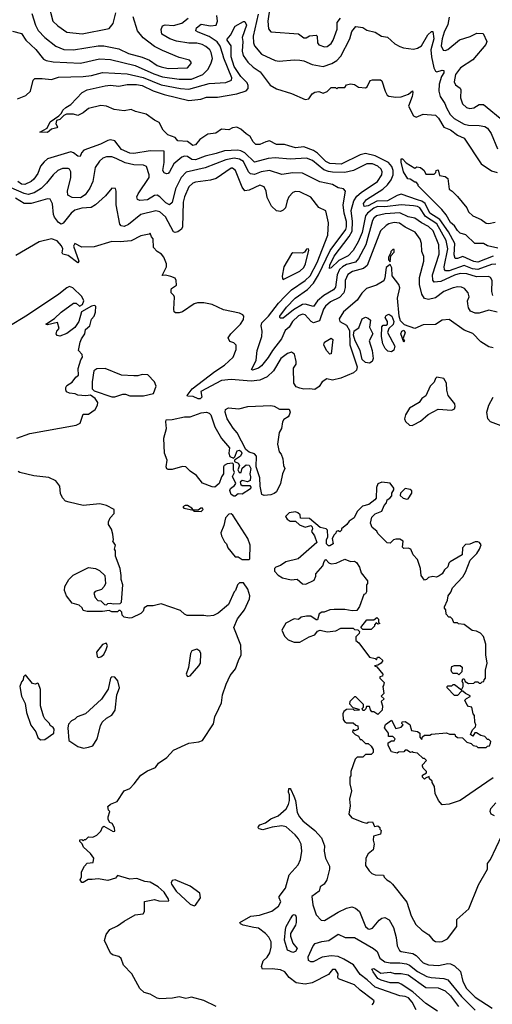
# Model space of a CAD drawing. Extents: x 2210602 to 2357277, y 510288 to 673808.
# Tile 206 of 256: x 2301962 to 2305410, y 546139 to 553315. Entities that reach past the tile are written whole.
import ezdxf

# ---------------------------------------------------------------- set-up
doc = ezdxf.new("R2010")
doc.units = 0

msp = doc.modelspace()

# ---------------------------------------------------------------- linework, layer by layer
at = {"layer": '0CON05XD'}
for points in [[(2302171.2, 553425), (2302204, 553305), (2302239.7, 553269.7), (2302305, 553224.2), (2302417, 553213), (2302615, 553250), (2302645, 553287.5), (2302664.2, 553365)], [(2301945, 552737.5), (2302007.3, 552762.7), (2302040.8, 552795), (2302061.2, 552875), (2302073.6, 552886.4), (2302126.8, 552886.8), (2302195, 552878), (2302245, 552896.7), (2302425, 552901.5), (2302485, 552909.4), (2302565, 552930), (2302745, 552919.7), (2302862.9, 552892.9), (2302995, 552840.3), (2303135, 552812.5), (2303195, 552808.9), (2303345, 552850.4), (2303465, 552856.7), (2303506.4, 552873.6), (2303508.9, 552891.1), (2303450.9, 553035), (2303445, 553062.5), (2303425, 553122.5), (2303403.7, 553153.7), (2303345, 553192.5), (2303263.4, 553223.4), (2303248, 553235), (2303252.5, 553255), (2303285, 553282.9), (2303355, 553270), (2303394.1, 553275.9), (2303405.7, 553304.3), (2303400, 553345)], [(2302049.8, 553359.8), (2302077.8, 553275), (2302097.2, 553237.2), (2302145, 553185.8), (2302225, 553122.9), (2302285, 553097.8), (2302355, 553095.6), (2302534.5, 553124.5), (2302575, 553125.5), (2302685, 553102.5), (2302755, 553068.9), (2302855, 553042.5), (2302909.1, 553019.1), (2302965, 552981.1), (2302995, 552970.6), (2303045, 552960), (2303185, 552964.2), (2303212.5, 552995), (2303212.5, 553005), (2303200.7, 553020.7), (2303125, 553040), (2303005, 553090), (2302945, 553120.8), (2302863.7, 553183.7), (2302821.9, 553235), (2302790.8, 553335)], [(2303701.2, 553355), (2303665.4, 553195), (2303667.2, 553147.2), (2303675.5, 553125.5), (2303725, 553062.9), (2303825, 553016.9), (2303855, 553011.9), (2303965, 553022.9), (2304005, 553021.2), (2304035, 553014.5), (2304095, 552987.8), (2304175, 552974.4), (2304239.2, 552995), (2304275, 553018.1), (2304305, 553048.6), (2304370, 553175), (2304385, 553228.8), (2304415, 553266), (2304465, 553258.8), (2304495, 553238), (2304555, 553223.8), (2304602.5, 553195), (2304645, 553187.1), (2304699.5, 553139.5), (2304735, 553120), (2304760.7, 553110.7), (2304835, 553100.8), (2304865, 553106.9), (2304894.3, 553125), (2304938.6, 553205), (2304965, 553230), (2304975, 553230), (2304983.6, 553175), (2304962.2, 553095), (2304966.7, 553045), (2304982.5, 552965), (2304995, 552940), (2305005, 552936.2), (2305045, 552948), (2305056.2, 552945), (2305055, 552927.5), (2305039.3, 552900.7), (2305021.8, 552845), (2305018.9, 552795), (2305030, 552755), (2305064.3, 552705), (2305075, 552673.8), (2305103.1, 552625), (2305132.5, 552595), (2305204.7, 552554.7), (2305235, 552545.5), (2305315, 552542.9), (2305355, 552535.6), (2305374.6, 552524.6), (2305400.8, 552485), (2305447.5, 552375)], [(2303785.7, 553405), (2303771.9, 553305), (2303777.5, 553247.5), (2303795, 553226.7), (2303995, 553211.2), (2304025, 553190), (2304035, 553183.3), (2304053, 553183), (2304075, 553196.2), (2304125, 553202.5), (2304132.5, 553195), (2304135, 553147.5), (2304145, 553131.2), (2304185, 553116.7), (2304205, 553120), (2304235, 553141.2), (2304249.2, 553165), (2304278.8, 553245), (2304278.8, 553295), (2304303.4, 553326.6)], [(2301910.3, 553230.3), (2301976.2, 553215), (2302006, 553165), (2302078.9, 553098.9), (2302135, 553028), (2302155, 553017.1), (2302205, 553007.8), (2302405, 552997.5), (2302545, 553030.9), (2302624.5, 553025.5), (2302805, 552980), (2302939.5, 552919.5), (2303005, 552898.4), (2303125, 552880.9), (2303215, 552882.4), (2303299.2, 552915), (2303336.2, 552953.8), (2303359.4, 553000.6), (2303367.6, 553032.4), (2303360, 553075), (2303349.4, 553095), (2303320.8, 553120.8), (2303293.8, 553135), (2303255, 553144.6), (2303195, 553142.9), (2303105, 553157.9), (2303056.2, 553176.2), (2302999.7, 553209.7), (2302993, 553243), (2303005, 553270), (2303022.5, 553277.5), (2303085, 553273.3), (2303145, 553290), (2303191.4, 553325)], [(2303545.4, 552774.6), (2303615, 552795.6), (2303627.6, 552812.4), (2303629.1, 552835), (2303621.5, 552855), (2303575, 552900.9), (2303527.8, 552975), (2303504.6, 553045.4), (2303505.5, 553125.5), (2303475.8, 553165), (2303475.9, 553174.1), (2303498.7, 553201.3), (2303535, 553267.5), (2303595, 553302.5), (2303605, 553302.5), (2303615.5, 553275.5), (2303584.3, 553185), (2303590.5, 553155), (2303585.4, 553085), (2303591.8, 553055), (2303625.6, 553005), (2303665, 552968.1), (2303716.2, 552936.2), (2303788.9, 552838.9), (2303835, 552810), (2303945, 552777.8), (2304045, 552734.2), (2304071.2, 552738.8), (2304095.8, 552774.2), (2304115, 552786.2), (2304145, 552791.2), (2304175, 552780), (2304205, 552792.5), (2304235, 552820), (2304265, 552820), (2304275, 552810), (2304285, 552820), (2304335, 552820), (2304345, 552840), (2304375, 552847.5), (2304405, 552843.3), (2304433, 552823), (2304485, 552817.5), (2304497.5, 552825), (2304519.3, 552870.7), (2304535, 552876.2), (2304595, 552876.7), (2304605, 552870), (2304628, 552795), (2304643.8, 552765), (2304655, 552756.7), (2304705, 552750), (2304743.9, 552753.9), (2304798.3, 552771.7), (2304826.7, 552796.7), (2304830, 552785), (2304824.2, 552755), (2304798.8, 552685), (2304834.4, 552614.4), (2304855, 552604.3), (2304905, 552626.2), (2304995, 552618.6), (2305018.3, 552598.3), (2305055, 552532.9), (2305105, 552511.1), (2305154.6, 552474.6), (2305205, 552452), (2305327.5, 552265), (2305405, 552214), (2305445, 552200.8)], [(2305095, 553332.5), (2305085, 553280), (2305059.1, 553225), (2305044.7, 553175.3), (2305037.5, 553125), (2305051.8, 553091.8), (2305065, 553089.4), (2305085, 553098.1), (2305171.2, 553168.8), (2305248.3, 553191.7), (2305297.7, 553217.7), (2305343.9, 553213.9), (2305369.2, 553155), (2305362.5, 553135), (2305268.3, 553021.7), (2305177.8, 552965), (2305141.8, 552915), (2305131.3, 552861.3), (2305140.7, 552840.7), (2305175.5, 552815.5), (2305180.8, 552805), (2305178.6, 552745), (2305192, 552702), (2305221.2, 552675), (2305245, 552667.1), (2305275, 552672.5), (2305315, 552696.9), (2305345, 552698.1), (2305495, 552575.7)], [(2305415, 551591.2), (2305305, 551547.9), (2305275, 551552.5), (2305195, 551588.9), (2305155, 551574.4), (2305140, 551575), (2305132.3, 551602.3), (2305135.3, 551685), (2305089.2, 551769.2), (2305027.9, 551857.9), (2304953.3, 551905), (2304919.7, 551975), (2304895, 551992.8), (2304865, 552001.4), (2304745, 552043.6), (2304715, 552034.7), (2304645.2, 551994.8), (2304567.7, 551992.3), (2304505, 551958.5), (2304474.3, 551954.3), (2304470.8, 551975), (2304491.4, 552005), (2304611, 552079), (2304645, 552110.4), (2304672.2, 552147.8), (2304685.9, 552185), (2304687.1, 552215), (2304676.7, 552245), (2304653.6, 552275), (2304555, 552323.3), (2304485, 552340), (2304445, 552329.2), (2304308, 552262), (2304225, 552265.9), (2304195, 552280.3), (2304135, 552343.2), (2304105, 552361.6), (2304035, 552387.7), (2303975, 552382.1), (2303924.2, 552395.8), (2303894.5, 552404.5), (2303836, 552406), (2303785, 552431.2), (2303757.5, 552425), (2303715, 552404.3), (2303685, 552405.6), (2303664.4, 552425), (2303644.4, 552464.4), (2303615, 552482), (2303575, 552518), (2303545, 552531.2), (2303515, 552526.2), (2303487.7, 552512.3), (2303435, 552517.5), (2303393.2, 552486.8), (2303335, 552480), (2303277.2, 552442.8), (2303245, 552404), (2303225, 552398), (2303185, 552426.2), (2303115, 552433.3), (2303096.1, 552456.1), (2303043.3, 552475), (2303009.3, 552509.3), (2302980, 552565), (2302945, 552582.5), (2302885, 552627.5), (2302807.5, 552645), (2302775, 552660.8), (2302725, 552650.8), (2302650.9, 552660.9), (2302594.2, 552684.2), (2302555, 552688.6), (2302465, 552668.8), (2302425, 552636), (2302385, 552616.7), (2302355, 552626.7), (2302303.6, 552626.4), (2302283.3, 552616.7), (2302255, 552587.5), (2302230, 552580), (2302226.7, 552555), (2302237.5, 552535), (2302233, 552527), (2302194, 552516), (2302165, 552493.3), (2302110, 552495), (2302162.5, 552525), (2302185, 552570), (2302246.7, 552613.3), (2302266.7, 552633.3), (2302277.5, 552655), (2302297.5, 552675), (2302335, 552697.5), (2302417.5, 552785), (2302455, 552804), (2302585, 552832.5), (2302625, 552836.7), (2302685, 552831.4), (2302745, 552842.5), (2302815, 552843.5), (2302855, 552834.4), (2302935.9, 552795.9), (2303015, 552769.6), (2303195, 552726.4), (2303284.2, 552735.8), (2303325, 552750.8), (2303405, 552751.4), (2303545.4, 552774.6)], [(2305435, 551532.5), (2305405, 551530.3), (2305305, 551494.8), (2305265, 551500.4), (2305205, 551524.7), (2305095, 551483.8), (2305069.2, 551485), (2305060.4, 551495), (2305057.8, 551515), (2305084.7, 551645), (2305072.5, 551705), (2305005, 551826), (2304921.2, 551881.2), (2304881.8, 551945), (2304865, 551954.1), (2304835, 551957.6), (2304745, 551966.8), (2304625, 551950.7), (2304573.4, 551953.4), (2304545, 551941.6), (2304498.9, 551905), (2304484.4, 551885.6), (2304460.8, 551765), (2304430.7, 551695), (2304395, 551632.2), (2304359.4, 551595), (2304290, 551560), (2304235, 551506), (2304221.2, 551501.2), (2304223.6, 551525), (2304255, 551590.8), (2304365.7, 551734.3), (2304387.1, 551772.9), (2304390.3, 551845), (2304380.3, 551925), (2304398.9, 551995), (2304422, 552028), (2304453.4, 552056.6), (2304571.4, 552135), (2304604.4, 552185), (2304606.9, 552205), (2304598.6, 552225), (2304575, 552246.5), (2304535, 552263.6), (2304495, 552263.5), (2304396.2, 552215), (2304335, 552200.9), (2304245, 552202.8), (2304215, 552207.5), (2304181.7, 552221.7), (2304098.3, 552288.3), (2304055, 552305.5), (2303935, 552297.7), (2303825, 552307.9), (2303775, 552302.3), (2303675, 552276.7), (2303603.8, 552343.8), (2303575, 552360.4), (2303553.8, 552363.8), (2303455, 552360.4), (2303395, 552339.2), (2303315, 552320.9), (2303245, 552294.1), (2303217, 552297), (2303185, 552316.9), (2303165, 552321.1), (2303145, 552312.5), (2303085.3, 552264.7), (2303054.4, 552205.6), (2303045, 552194), (2303032.3, 552192.3), (2303015, 552198.8), (2303006, 552215), (2303015.6, 552275), (2303015, 552356.2), (2302915, 552359.5), (2302795, 552340), (2302765, 552341.1), (2302705, 552369.5), (2302655, 552432), (2302625, 552438.6), (2302605, 552435.6), (2302551.9, 552408.1), (2302430, 552365), (2302412, 552345), (2302402.5, 552317.5), (2302385, 552320), (2302353.8, 552345), (2302335, 552351.4), (2302165, 552301.1), (2302139.8, 552280.2), (2302115, 552247.1), (2302094.4, 552195), (2302065, 552152.5), (2302045, 552136), (2302000, 552115), (2301975, 552117.5), (2301947.5, 552135)], [(2303909, 551221), (2303972.7, 551285), (2304060.7, 551349.3), (2304104.8, 551395.2), (2304142.8, 551455), (2304226.9, 551633.1), (2304340.4, 551785), (2304347.1, 551805), (2304346.9, 551845), (2304329.3, 551905), (2304321.2, 551965), (2304338.8, 552065), (2304325, 552081.2), (2304285, 552088.8), (2304245, 552114), (2304152.2, 552132.2), (2304025, 552195.6), (2303955, 552200), (2303875, 552185.8), (2303785, 552215.6), (2303724.1, 552205.9), (2303675, 552187.1), (2303645, 552190.9), (2303630.8, 552205), (2303595, 552280.4), (2303565, 552298.6), (2303525.8, 552305.8), (2303465, 552293.2), (2303315, 552235.4), (2303176.3, 552203.7), (2303138.9, 552165), (2303097.9, 552082.1), (2303075, 551983.8), (2303055, 551966.7), (2303029.1, 551979.1), (2302985, 552023.3), (2302965, 552035.6), (2302945, 552033.3), (2302895, 552003.3), (2302837.3, 551997.3), (2302821.2, 552005), (2302817.5, 552025), (2302825.7, 552045), (2302905.5, 552165), (2302905.6, 552185), (2302888, 552245), (2302865, 552255.8), (2302795, 552256.9), (2302730.6, 552270.6), (2302665, 552303.3), (2302635, 552315.6), (2302595, 552315.6), (2302568.8, 552305), (2302544, 552285), (2302512.6, 552237.4), (2302494.6, 552135.4), (2302473.8, 552086.2), (2302440.5, 552039.5), (2302405, 552017.1), (2302345, 552019.6), (2302314.2, 552035), (2302311.5, 552065), (2302335.5, 552165), (2302334.2, 552205), (2302325.5, 552225.5), (2302315, 552230.8), (2302275, 552229.4), (2302241.2, 552215), (2302205, 552184), (2302157.1, 552122.9), (2302118.1, 552085), (2302067.2, 552052.8), (2302025, 552040.7), (2301995, 552047.2), (2301845, 552114.1)], [(2305449.2, 551649.2), (2305375, 551667.5), (2305345, 551684), (2305282.5, 551685), (2305216.6, 551746.6), (2305175, 551760), (2305155, 551778), (2305132.8, 551812.8), (2305105, 551836), (2305073.3, 551893.3), (2305041.4, 551931.4), (2304870, 552105), (2304870, 552115), (2304855, 552130), (2304845, 552130), (2304811.7, 552151.7), (2304792.5, 552155), (2304762.5, 552205), (2304743.8, 552276.2), (2304745, 552300), (2304755, 552300), (2304781.7, 552271.7), (2304845, 552232.5), (2304858.3, 552241.7), (2304885, 552238.8), (2304913.3, 552215), (2304925, 552190), (2304985, 552190), (2304998.3, 552201.7), (2305000, 552215), (2305015, 552220), (2305025, 552180), (2305065, 552172.5), (2305085, 552157.5), (2305095, 552080), (2305116.4, 552066.4), (2305155, 552026.2), (2305223.8, 551945), (2305236.7, 551915), (2305266.7, 551885), (2305327.8, 551857.8), (2305365, 551832), (2305385, 551830), (2305430.5, 551839.5)], [(2305445, 551182.9), (2305385, 551198.1), (2305315, 551177.1), (2305285.8, 551175.8), (2305251.7, 551191.7), (2305236, 551215), (2305230, 551245), (2305228.8, 551265), (2305240, 551295), (2305233.9, 551323.9), (2305206.7, 551355), (2305185, 551365.8), (2305158.8, 551368.8), (2305125, 551361.9), (2305055, 551332.9), (2304995, 551288), (2304945, 551275.7), (2304915, 551282), (2304894.5, 551314.5), (2304877.8, 551385), (2304878.9, 551435), (2304911.4, 551555), (2304910, 551590), (2304896.7, 551625), (2304893.8, 551685), (2304884, 551715), (2304846.9, 551766.9), (2304775, 551801.8), (2304732.6, 551832.6), (2304693.9, 551836.1), (2304655, 551827.5), (2304635, 551815.7), (2304594.4, 551775), (2304495.9, 551524.1), (2304469.4, 551500.6), (2304389.5, 551480.5), (2304355, 551458.1), (2304336.9, 551415), (2304335.9, 551364.1), (2304326.7, 551323.3), (2304295, 551289.1), (2304230.1, 551259.9), (2304192.1, 551227.9), (2304177.7, 551205), (2304148.8, 551121.2), (2304105, 551105.6), (2304088.6, 551115), (2304045, 551164.5), (2304025, 551167.7), (2303995, 551157.9), (2303951.1, 551115), (2303928.9, 551075), (2303899.2, 551050.8), (2303871.1, 550988.9), (2303805.7, 550904.3), (2303775, 550851.9), (2303725, 550792.5), (2303705, 550775.8), (2303660, 550760), (2303653.8, 550765), (2303678.1, 550811.9), (2303687.4, 550832.6), (2303695.5, 550905), (2303729.3, 551005), (2303731.6, 551045), (2303723.4, 551085), (2303727.3, 551105), (2303776.5, 551153.5), (2303850.1, 551249.9), (2303899.2, 551300.8), (2303945.6, 551345), (2304045, 551414.6), (2304081.4, 551448.6), (2304131.2, 551545), (2304211.1, 551745), (2304214.1, 551834.1), (2304195, 551922.5), (2304145, 551946.2), (2304085, 552021.4), (2304005, 552060), (2303975, 552064), (2303955, 552056.2), (2303925, 552023.3), (2303914, 551994), (2303902, 551945), (2303885, 551926.2), (2303865, 551916), (2303835, 551920.8), (2303799.2, 551955), (2303768.3, 552018.3), (2303760, 552065), (2303745, 552096), (2303715, 552107.8), (2303635, 552072.5), (2303605, 552068.8), (2303584.2, 552095), (2303536, 552215), (2303515, 552232.5), (2303505, 552232.9), (2303395, 552157.1), (2303354.5, 552145.5), (2303245, 552131.8), (2303225, 552123.3), (2303195, 552095.7), (2303164.5, 552025), (2303155.5, 551985), (2303150, 551805), (2303141.2, 551788.8), (2303115, 551768.6), (2303095, 551764.3), (2303085, 551770), (2303025, 551878.1), (2302983.8, 551915), (2302955, 551921.1), (2302846, 551895), (2302755, 551821.9), (2302725, 551808.6), (2302701.9, 551811.9), (2302692.5, 551825), (2302666.2, 551965), (2302666.4, 552066.4), (2302660, 552085), (2302635, 552087.5), (2302587.7, 552032.3), (2302516.2, 551965), (2302482.6, 551947.4), (2302415, 551941.8), (2302365, 551926.9), (2302337.5, 551905), (2302278.7, 551831.3), (2302265, 551824.3), (2302245, 551835.7), (2302215.4, 551875.4), (2302208.5, 551895), (2302202, 551972), (2302185, 552006), (2302165, 552010.6), (2302045, 551976.2), (2301995, 551975.4), (2301932.5, 552015)], [(2305414.6, 551304.6), (2305406.2, 551335), (2305407.8, 551415), (2305396, 551435), (2305383, 551443), (2305295, 551440.4), (2305225, 551463.4), (2305175, 551465.7), (2305135, 551453.5), (2305035, 551407.7), (2304985, 551401.4), (2304975, 551417.5), (2304972.3, 551455), (2305021.6, 551605), (2305019.6, 551675), (2304977.7, 551775), (2304945, 551806.8), (2304893.3, 551833.3), (2304845, 551869.4), (2304795, 551877.1), (2304735, 551906.4), (2304628.8, 551901.2), (2304565, 551884.5), (2304545, 551868.9), (2304535, 551852), (2304486.6, 551673.4), (2304434, 551574), (2304411.7, 551548.3), (2304345, 551530), (2304316.5, 551515), (2304295.4, 551495), (2304278.4, 551455), (2304265.4, 551365), (2304251.8, 551345), (2304180, 551305), (2304134.5, 551265), (2304105, 551224.4), (2304045, 551240.6), (2304025, 551238.8), (2303958.6, 551201.4), (2303885, 551140), (2303865, 551138.6), (2303858.6, 551145), (2303860, 551155), (2303909, 551221)], [(2305415, 550922.5), (2305385, 550930.8), (2305325, 550968), (2305266.8, 551026.8), (2305205, 551052.9), (2305095, 551128.8), (2305045, 551126.2), (2304996.1, 551093.9), (2304905, 551092), (2304845, 551064), (2304770.3, 551090.3), (2304740.7, 551120.7), (2304731.4, 551155), (2304718.8, 551285), (2304735, 551360), (2304726.7, 551385), (2304678.3, 551448.3), (2304676.1, 551506.1), (2304665, 551530), (2304635, 551510), (2304626.4, 551433.6), (2304617.7, 551412.3), (2304565, 551381.2), (2304492.5, 551355), (2304457.7, 551322.3), (2304425, 551271.2), (2304323.3, 551185), (2304292.5, 551135), (2304297.5, 551115), (2304345, 551087.5), (2304368.6, 551048.6), (2304370.3, 550945), (2304424.2, 550785), (2304418.7, 550761.3), (2304397.9, 550742.1), (2304305, 550701.2), (2304245, 550688.9), (2304202.4, 550697.6), (2304168.6, 550675), (2304147.6, 550642.4), (2304115, 550620.5), (2304075, 550625.6), (2304035, 550621.9), (2304005, 550629.4), (2303980, 550640), (2303961.4, 550665), (2303960, 550775), (2303978, 550805), (2303980, 550825), (2303966.1, 550876.1), (2303945, 550892.5), (2303915, 550883.3), (2303866.2, 550845), (2303813.1, 550756.9), (2303768.3, 550711.7), (2303715, 550687.5), (2303649.4, 550679.4), (2303505, 550692.7), (2303435, 550684.5), (2303284.5, 550605.5), (2303290, 550565), (2303278.6, 550551.4), (2303265, 550550.6), (2303228.3, 550568.3), (2303185, 550570), (2303183.3, 550575), (2303221.2, 550625), (2303385, 550752), (2303455, 550798), (2303520, 550855), (2303541.7, 550911.7), (2303541.7, 550941.7), (2303525, 550960), (2303495, 550970), (2303483, 550997), (2303502.5, 551025), (2303573.6, 551096.4), (2303595, 551130), (2303597.5, 551155), (2303590, 551165), (2303565, 551176.7), (2303449.5, 551199.5), (2303365, 551238.8), (2303305, 551252), (2303259.3, 551250.7), (2303235, 551243.3), (2303150, 551185), (2303125, 551177.5), (2303098.3, 551178.3), (2303090, 551185), (2303087.5, 551205), (2303091.7, 551291.7), (2303087.5, 551305), (2303067.5, 551325), (2303067, 551343), (2303070, 551355), (2303105, 551380), (2303102.5, 551415), (2303095, 551430), (2303065, 551442.5), (2303025, 551452.5), (2303001.7, 551451.7), (2303032.5, 551515), (2303032.5, 551535), (2303012.5, 551585), (2302996.4, 551606.4), (2302965, 551626.7), (2302937.5, 551655), (2302936.7, 551716.7), (2302923.3, 551733.3), (2302915, 551760), (2302907.5, 551752.5), (2302845, 551738.8), (2302775, 551704.3), (2302695, 551695.6), (2302635, 551698.1), (2302505, 551660), (2302415, 551656), (2302365, 551683.3), (2302354.3, 551665), (2302393.8, 551555), (2302386.4, 551543.6), (2302315, 551595.8), (2302276.1, 551606.1), (2302272, 551615), (2302275.8, 551645), (2302266.3, 551666.3), (2302235, 551702.5), (2302195, 551718.1), (2302103.2, 551696.8), (2301935, 551596.2)], [(2303885, 551422.5), (2304005, 551481.4), (2304035, 551510), (2304048.1, 551535), (2304072.5, 551635), (2304070, 551645), (2304055, 551642.5), (2304039.3, 551620.7), (2304025, 551613.3), (2303955, 551616.7), (2303945, 551607.5), (2303890, 551515), (2303876.7, 551445), (2303878.3, 551428.3), (2303885, 551422.5)], [(2304665, 551550), (2304670, 551595), (2304695, 551620), (2304695, 551640), (2304685, 551640), (2304670, 551625), (2304670, 551615), (2304652.5, 551585), (2304652.5, 551565), (2304665, 551550)], [(2301940, 550265), (2302035, 550300), (2302375, 550358.8), (2302402.5, 550375), (2302425, 550440), (2302465, 550440), (2302512.5, 550475), (2302530, 550505), (2302532.5, 550525), (2302513, 550553), (2302478.3, 550578.3), (2302445, 550573.3), (2302385, 550577.5), (2302367, 550587), (2302325, 550592.5), (2302303.6, 550603.6), (2302298.3, 550618.3), (2302297.5, 550635), (2302305, 550650), (2302345, 550672.5), (2302370.7, 550709.3), (2302390, 550725), (2302388.3, 550771.7), (2302407.5, 550835), (2302420, 550855), (2302417.5, 550875), (2302390, 550905), (2302403.3, 550965), (2302411.7, 550988.3), (2302437.5, 551025), (2302443, 551057), (2302472.5, 551085), (2302486.4, 551133.6), (2302506.2, 551155), (2302516.1, 551183.9), (2302516.4, 551226.4), (2302505, 551232.5), (2302485, 551226.2), (2302413.6, 551186.4), (2302393.3, 551115), (2302365, 551072.5), (2302305, 551027.5), (2302255, 551007.5), (2302235, 551013.3), (2302227.5, 551025), (2302232.5, 551045), (2302250, 551065), (2302238.3, 551108.3), (2302165, 551090), (2302152.5, 551095), (2302215, 551136.7), (2302265, 551183.3), (2302355, 551248.8), (2302375, 551250), (2302398.3, 551228.3), (2302420.7, 551239.3), (2302428.8, 551265), (2302415, 551297.5), (2302350.7, 551360.7), (2302325, 551370), (2302305, 551361.2), (2302246.6, 551313.4), (2302018.1, 551161.9), (2301875, 551073.3)], [(2304515, 550812.4), (2304485, 550816.9), (2304459.5, 550839.5), (2304444.6, 550905), (2304409.1, 550975), (2304397.5, 551015), (2304401.7, 551048.3), (2304435, 551070), (2304459.5, 551135), (2304485, 551147.3), (2304505, 551140.4), (2304520, 551125), (2304513.5, 551075), (2304538.7, 551025), (2304510.9, 550975), (2304532.9, 550905), (2304540.3, 550845), (2304533.3, 550825), (2304515, 550812.4)], [(2304675, 550893.2), (2304648.6, 550898.6), (2304629.1, 550919.1), (2304612.2, 550952.2), (2304600.4, 551005), (2304603, 551077), (2304612.5, 551087.5), (2304635, 551088.8), (2304644.1, 551095.9), (2304645.8, 551115.8), (2304628.8, 551145), (2304635, 551158.8), (2304655, 551167.8), (2304675.8, 551155), (2304692.5, 551115), (2304687.6, 551092.4), (2304655.6, 551064.4), (2304645.5, 551035), (2304698.1, 550935), (2304692.5, 550907.5), (2304675, 550893.2)], [(2304765, 550963.8), (2304742.5, 551025), (2304748.8, 551045), (2304765, 551053.3), (2304773.8, 551035), (2304760, 550995), (2304768, 550975), (2304765, 550963.8)], [(2304225, 550877.5), (2304200, 550905), (2304181.4, 550945), (2304185.8, 550965), (2304235, 550994), (2304245.6, 550985), (2304235, 550880), (2304225, 550877.5)], [(2302655, 550566.7), (2302715, 550586.7), (2302735, 550586.7), (2302765, 550573.3), (2302865, 550573.8), (2302938.3, 550591.7), (2302956.4, 550643.6), (2302946.1, 550676.1), (2302896.1, 550726.1), (2302855, 550730), (2302825, 550720), (2302795, 550718.8), (2302705, 550723.3), (2302585, 550772.5), (2302525, 550770), (2302503, 550757), (2302490, 550675), (2302490, 550625), (2302505, 550610), (2302635, 550566.7), (2302655, 550566.7)], [(2304825, 550357.5), (2304835, 550362.5), (2304885, 550388.8), (2304942.7, 550437.3), (2305015, 550476.7), (2305115, 550470), (2305135, 550480), (2305140, 550495), (2305136.7, 550515), (2305088.8, 550575), (2305077.5, 550615), (2305076.7, 550665), (2305055, 550700), (2305005, 550710), (2304995, 550700), (2304986.1, 550673.9), (2304957.5, 550645), (2304925.9, 550574.1), (2304896.1, 550553.9), (2304876.7, 550525), (2304805.9, 550484.1), (2304776, 550435), (2304768.8, 550405), (2304777, 550387), (2304805, 550360), (2304825, 550357.5)], [(2305475, 550353.8), (2305397.5, 550385), (2305377.5, 550405), (2305368.8, 550455), (2305384.4, 550505.6), (2305416, 550565)], [(2303745, 549846.4), (2303729.2, 549855), (2303715.4, 549915), (2303713.5, 549975), (2303686.8, 550055), (2303688.5, 550135), (2303675, 550150.6), (2303635, 550162.9), (2303611.7, 550181.7), (2303549.1, 550305), (2303518.8, 550338.8), (2303476.2, 550405), (2303461.1, 550455), (2303462.9, 550475), (2303485, 550487.3), (2303560.3, 550479.7), (2303627.5, 550495), (2303795, 550502.1), (2303817.8, 550497.8), (2303857.1, 550477.1), (2303927.1, 550477.1), (2303935.4, 550455), (2303927.9, 550432.1), (2303920, 550420), (2303888.9, 550401.1), (2303879.4, 550385), (2303872, 550335), (2303854.4, 550305.6), (2303841.7, 550221.7), (2303853.8, 550165), (2303868.3, 550148.3), (2303880.8, 550115), (2303885.6, 550065.6), (2303896.4, 550043.6), (2303880, 550005), (2303865.7, 549935), (2303834.4, 549875), (2303819.2, 549860.8), (2303795, 549853.2), (2303745, 549846.4)], [(2303525, 549842.1), (2303505.5, 549855), (2303495.6, 549884.4), (2303500.7, 549899.3), (2303529.7, 549920.3), (2303538.8, 549935), (2303514.2, 549985), (2303530, 550015), (2303521.2, 550035), (2303521.2, 550075), (2303515, 550083.3), (2303475, 550077.1), (2303454, 550065), (2303448.6, 550055), (2303450, 550005), (2303435, 549983.3), (2303417.1, 549935), (2303385, 549908), (2303365, 549910), (2303295, 549936.7), (2303252.7, 549992.7), (2303205, 550023.8), (2303175, 550056.7), (2303150.8, 550059.2), (2303075, 550036.7), (2303045, 550037.5), (2303035, 550042.5), (2303030, 550055), (2303037.5, 550105), (2303018, 550155), (2303012.8, 550265), (2303034.1, 550335), (2303027.7, 550385), (2303031.4, 550398.6), (2303075, 550401.5), (2303165, 550420.8), (2303205, 550420), (2303285, 550450), (2303325, 550455.7), (2303345, 550448.1), (2303356.7, 550435), (2303385, 550346.7), (2303433.1, 550263.1), (2303493.5, 550195), (2303488.9, 550155), (2303495, 550131.2), (2303521.7, 550118.3), (2303531.2, 550128.8), (2303547.6, 550172.4), (2303565, 550178.1), (2303577.8, 550167.8), (2303581.4, 550155), (2303574, 550135), (2303530, 550105), (2303530, 550095), (2303555, 550082), (2303566.2, 550065), (2303553.3, 550035), (2303564.1, 550014.1), (2303577.5, 550015), (2303583.8, 550046.2), (2303615, 550070.8), (2303635, 550068.6), (2303648.1, 550045), (2303640, 550005), (2303646.1, 549983.9), (2303643.8, 549956.2), (2303625, 549948), (2303585, 549956), (2303571.2, 549945), (2303575, 549927.5), (2303585, 549921.2), (2303640.5, 549920.5), (2303648.3, 549908.3), (2303646, 549895), (2303585, 549856.2), (2303555, 549858.8), (2303535, 549842.9), (2303525, 549842.1)], [(2303197, 546187), (2303175, 546182.5), (2303125, 546193.8), (2303077.3, 546182.7), (2302985, 546180), (2302965, 546183.8), (2302915, 546213.3), (2302870, 546225), (2302838.8, 546255), (2302780.5, 546360.5), (2302720, 546425), (2302703, 546473), (2302685, 546487.5), (2302639.3, 546499.3), (2302625, 546512.5), (2302580, 546605), (2302593, 546647), (2302620, 546685), (2302675, 546710), (2302723.9, 546746.1), (2302805, 546790), (2302861.7, 546798.3), (2302873.3, 546815), (2302871.7, 546888.3), (2302945, 546903.3), (2302977, 546893), (2303045, 546890), (2303050, 546895), (2303047.5, 546905), (2303015, 546957.5), (2302972.5, 546995), (2302915, 547030), (2302875, 547033.3), (2302816.1, 547056.1), (2302765, 547050), (2302675, 547077.5), (2302661.7, 547058.3), (2302605, 547042.5), (2302535, 547053.3), (2302490.7, 547049.3), (2302462.5, 547047.5), (2302425, 547027.5), (2302415, 547027.5), (2302403.3, 547045), (2302411.7, 547068.3), (2302413.3, 547105), (2302433.9, 547146.1), (2302455, 547167.5), (2302498.3, 547171.7), (2302502.5, 547205), (2302479.3, 547239.3), (2302427.5, 547285), (2302418.3, 547308.3), (2302400, 547325), (2302401.7, 547338.3), (2302415, 547340), (2302425, 547330), (2302435, 547340), (2302445, 547340), (2302465, 547360), (2302495, 547357.5), (2302525, 547372.5), (2302555, 547400), (2302565, 547430), (2302575, 547437.5), (2302645, 547397.5), (2302655, 547400), (2302652.5, 547425), (2302637, 547457), (2302620, 547465), (2302607.5, 547485), (2302607.5, 547505), (2302620, 547545), (2302610, 547555), (2302605, 547580), (2302625, 547597.5), (2302673, 547617), (2302723.3, 547695), (2302765, 547712.5), (2302797.5, 547745), (2302845, 547808.8), (2302895, 547840), (2302952.5, 547865), (2302975, 547896.2), (2303035, 547936.7), (2303085, 547991.2), (2303195, 548041.2), (2303268.3, 548051.7), (2303295, 548062.5), (2303375.9, 548184.1), (2303385.7, 548235), (2303415.4, 548294.6), (2303433.3, 548335), (2303441.5, 548395), (2303468.9, 548471.1), (2303497.5, 548535), (2303536.8, 548583.2), (2303557.1, 548645), (2303578, 548685), (2303575.6, 548755.6), (2303523.3, 548885), (2303551.7, 548948.3), (2303602.5, 549015), (2303637.5, 549095), (2303640, 549115), (2303626.7, 549165), (2303595, 549210), (2303565, 549210), (2303550, 549195), (2303537.5, 549155), (2303527.5, 549145), (2303485, 549052.5), (2303410.7, 548989.3), (2303375, 548973.3), (2303335, 548968.8), (2303305, 548973.8), (2303183.6, 548973.6), (2303165, 548982.5), (2303135, 549010), (2302995, 549056.7), (2302935, 549043.8), (2302895, 549042.5), (2302871.2, 549028.8), (2302862.5, 549005), (2302845, 548987.5), (2302780, 548955), (2302763, 548953), (2302725, 548960), (2302710, 548975), (2302707, 548997), (2302695, 549010), (2302685, 549010), (2302675, 549000), (2302635, 549000), (2302615, 549010), (2302565, 549002.5), (2302455, 549002.5), (2302425, 549010), (2302418.3, 549028.3), (2302397, 549047), (2302343.6, 549063.6), (2302302.5, 549115), (2302290, 549155), (2302291.2, 549185), (2302320, 549235), (2302353, 549267), (2302465, 549322.5), (2302515, 549316.2), (2302545, 549300), (2302583.6, 549263.6), (2302587.5, 549205), (2302577.5, 549185), (2302558.3, 549161.7), (2302513, 549147), (2302502.5, 549135), (2302512.5, 549105), (2302531.7, 549081.7), (2302555, 549080), (2302581.7, 549051.7), (2302595, 549050), (2302605, 549060), (2302625, 549062.5), (2302645, 549057.5), (2302695, 549060), (2302705, 549070), (2302713.3, 549195), (2302701.2, 549235), (2302703.3, 549265), (2302696, 549315), (2302660, 549405), (2302660, 549445), (2302652.5, 549455), (2302660, 549485), (2302642.5, 549515), (2302647.5, 549525), (2302642.5, 549565), (2302631.7, 549601.7), (2302610, 549635), (2302610, 549655), (2302622.5, 549685), (2302650, 549715), (2302650, 549745), (2302595, 549773.8), (2302545.8, 549785.8), (2302425, 549774.3), (2302322.5, 549797.5), (2302297, 549807), (2302275, 549830), (2302260.7, 549860.7), (2302255.9, 549915.9), (2302226.7, 549955), (2302175, 549978), (2302065, 549991.2), (2301964.1, 550014.1), (2301952, 550022)], [(2305415, 547790), (2305285, 547698.8), (2305175, 547623.8), (2305095, 547598.8), (2305043.8, 547593.8), (2305017.5, 547625), (2304992.5, 547675), (2304987, 547727), (2304970, 547755), (2304970, 547765), (2304951.7, 547781.7), (2304948.3, 547798.3), (2304921.7, 547788.3), (2304915, 547780), (2304900, 547795), (2304901.7, 547808.3), (2304930, 547825), (2304930, 547835), (2304905, 547860), (2304900, 547875), (2304900, 547885), (2304930, 547915), (2304915, 547930), (2304905, 547930), (2304865, 547970), (2304833, 547973), (2304825, 547980), (2304813, 547973), (2304785, 547990), (2304775, 547990), (2304765, 547980), (2304725, 547977.5), (2304715, 547970), (2304675, 547980), (2304650, 548025), (2304650, 548045), (2304675, 548060), (2304695, 548060), (2304700, 548075), (2304685, 548090), (2304651.7, 548091.7), (2304652.5, 548115), (2304622.5, 548155), (2304630.7, 548179.3), (2304675, 548210), (2304705, 548150), (2304745, 548160), (2304760, 548175), (2304750, 548185), (2304751.7, 548198.3), (2304775, 548200), (2304808.3, 548178.3), (2304820, 548135), (2304865, 548127.5), (2304880, 548115), (2304880, 548085), (2304895, 548070), (2304901.7, 548088.3), (2304915, 548100), (2304955, 548100), (2304965, 548107.5), (2305075, 548117.5), (2305098.3, 548108.3), (2305137, 548107), (2305140, 548095), (2305155, 548082.5), (2305191.7, 548081.7), (2305225, 548050), (2305255, 548040), (2305270, 548025), (2305295, 548020), (2305305, 548010), (2305365, 548010), (2305375, 548020), (2305388.3, 548021.7), (2305397, 548043), (2305400, 548055), (2305385, 548070), (2305375, 548070), (2305355, 548090), (2305325, 548097.5), (2305295, 548117.5), (2305281.7, 548118.3), (2305267, 548093), (2305250, 548105), (2305265, 548140), (2305288.3, 548161.7), (2305290, 548175), (2305282.5, 548195), (2305280, 548245), (2305270, 548255), (2305260, 548305), (2305235, 548310), (2305223.3, 548323.3), (2305210, 548355), (2305221.7, 548368.3), (2305248.3, 548381.7), (2305248.3, 548388.3), (2305213, 548403), (2305195, 548420), (2305185, 548420), (2305155, 548390), (2305135, 548390), (2305080, 548445), (2305080, 548455), (2305085, 548460), (2305115, 548460), (2305125, 548470), (2305135, 548470), (2305185, 548430), (2305197.5, 548455), (2305197.5, 548477.5), (2305190, 548495), (2305195, 548510), (2305205, 548510), (2305211.7, 548491.7), (2305235, 548477.5), (2305275, 548480), (2305285, 548490), (2305305, 548490), (2305315, 548480), (2305325, 548480), (2305335, 548490), (2305348.3, 548491.7), (2305350, 548505), (2305360, 548515), (2305360, 548575), (2305372.5, 548625), (2305362.5, 548685), (2305363, 548763), (2305345, 548820), (2305323, 548843), (2305295, 548857.5), (2305263, 548863), (2305205, 548907.5), (2305163, 548913), (2305155, 548920), (2305130, 548920), (2305120, 548945), (2305105, 548960), (2305091.7, 548961.7), (2305073, 548983), (2305070, 549015), (2305060, 549025), (2305060, 549035), (2305082.5, 549085), (2305086.7, 549115), (2305107.7, 549142.3), (2305118.8, 549175), (2305193.8, 549255), (2305215, 549287.5), (2305247.5, 549375), (2305296.2, 549425), (2305316.2, 549455), (2305328.3, 549488.3), (2305317.5, 549505), (2305305, 549508.8), (2305285, 549508.8), (2305245, 549492.5), (2305215, 549490), (2305193.3, 549465), (2305190, 549415), (2305102.5, 549365), (2305093.3, 549355), (2305085, 549327.5), (2305060, 549305), (2305043, 549277), (2305021.7, 549261.7), (2305003, 549253), (2304975, 549257.5), (2304945, 549250), (2304930, 549235), (2304915, 549230), (2304890, 549265), (2304886.7, 549315), (2304865, 549380), (2304833.3, 549415), (2304816.4, 549456.4), (2304795, 549462.5), (2304765, 549460), (2304755, 549470), (2304760, 549515), (2304735, 549530), (2304705, 549530), (2304690, 549525), (2304665, 549500), (2304643, 549503), (2304575, 549570), (2304566.4, 549586.4), (2304532.5, 549615), (2304520, 549645), (2304531.7, 549688.3), (2304555, 549713.3), (2304605, 549733.3), (2304620, 549775), (2304637, 549793), (2304642.5, 549815), (2304663, 549827), (2304677.5, 549845), (2304677.5, 549865), (2304691.7, 549888.3), (2304691.7, 549901.7), (2304665, 549937.5), (2304605, 549943.3), (2304575, 549932.5), (2304563.9, 549906.1), (2304561.7, 549828.3), (2304552.5, 549815), (2304508.3, 549781.7), (2304461.7, 549768.3), (2304425, 549730), (2304402.5, 549685), (2304365, 549660), (2304347.5, 549635), (2304310, 549605), (2304310, 549595), (2304298.3, 549581.7), (2304285, 549590), (2304270, 549585), (2304268.3, 549571.7), (2304255, 549560), (2304242.5, 549535), (2304250, 549495), (2304225, 549480), (2304215, 549480), (2304200, 549495), (2304200, 549525), (2304210, 549545), (2304207.5, 549595), (2304197.5, 549605), (2304154, 549614), (2304075, 549680), (2304011.7, 549681.7), (2304007, 549707), (2303991.7, 549721.7), (2303975, 549727.5), (2303928.3, 549721.7), (2303900, 549695), (2303912.5, 549675), (2303935, 549660), (2303975, 549660), (2304003.9, 549633.9), (2304045, 549617.5), (2304085, 549627.5), (2304095, 549620), (2304097.5, 549605), (2304090, 549585), (2304113.6, 549553.6), (2304130, 549505), (2303994.2, 549385.8), (2303902.5, 549365), (2303865, 549337.5), (2303830, 549325), (2303820, 549315), (2303820, 549295), (2303847, 549267), (2303878.3, 549248.3), (2303941.7, 549231.7), (2303985, 549236.7), (2304025, 549203.3), (2304049.3, 549200.7), (2304109.3, 549230.7), (2304121.7, 549258.3), (2304123, 549277), (2304172.5, 549335), (2304183.3, 549366.7), (2304195, 549380), (2304217, 549357), (2304235, 549350), (2304270, 549355), (2304335, 549383.3), (2304375, 549366.7), (2304405, 549367.5), (2304419.3, 549359.3), (2304440, 549325), (2304453.9, 549283.9), (2304500, 549225), (2304500, 549205), (2304492.5, 549195), (2304492.5, 549145), (2304485, 549130), (2304472.5, 549125), (2304441.7, 549038.3), (2304420.7, 549009.3), (2304386.4, 549006.4), (2304335, 549016.2), (2304255, 549016.2), (2304225, 549013.3), (2304183, 548997), (2304165, 548997.5), (2304147.5, 548985), (2304135, 548940), (2304125, 548940), (2304085, 548967.5), (2304055, 548967.5), (2304015, 548960), (2303995, 548942.5), (2303965, 548947.5), (2303903.6, 548916.4), (2303873.3, 548865), (2303893, 548823), (2303920, 548795), (2303965, 548777.5), (2304005, 548777.5), (2304073, 548817), (2304115, 548832.5), (2304135, 548857.5), (2304153, 548867), (2304205, 548852.5), (2304269.3, 548860.7), (2304305, 548880), (2304395, 548880), (2304405, 548870), (2304428.3, 548868.3), (2304440, 548855), (2304438.3, 548841.7), (2304413, 548817), (2304415, 548790), (2304435, 548772.5), (2304515, 548670), (2304555, 548660), (2304565, 548650), (2304571.7, 548668.3), (2304585, 548670), (2304610, 548645), (2304600, 548625), (2304575, 548610), (2304550, 548605), (2304568.3, 548598.3), (2304610, 548545), (2304608.3, 548531.7), (2304590, 548525), (2304590, 548515), (2304620, 548485), (2304617, 548463), (2304610, 548455), (2304617.5, 548405), (2304600, 548385), (2304620, 548365), (2304600, 548345), (2304607.5, 548315), (2304607, 548283), (2304575, 548250), (2304545, 548270), (2304531.7, 548271.7), (2304520, 548285), (2304515, 548310), (2304491.7, 548308.3), (2304488.3, 548291.7), (2304475, 548280), (2304465, 548280), (2304460, 548295), (2304470, 548305), (2304470, 548325), (2304415, 548380), (2304405, 548380), (2304370, 548345), (2304368.3, 548328.3), (2304391.7, 548301.7), (2304435, 548290), (2304438.3, 548281.7), (2304405, 548280), (2304395, 548290), (2304345, 548287.5), (2304327, 548273), (2304320, 548255), (2304322.5, 548215), (2304330.7, 548200.7), (2304345, 548190), (2304395, 548190), (2304413, 548173), (2304428.3, 548168.3), (2304430, 548145), (2304425, 548140), (2304405, 548132.5), (2304395, 548140), (2304390, 548125), (2304410, 548105), (2304433, 548093), (2304445, 548070), (2304455, 548070), (2304485, 548040), (2304505, 548040), (2304525, 548020), (2304540, 547995), (2304540, 547975), (2304525, 547960), (2304485, 547960), (2304465, 547940), (2304425, 547940), (2304410, 547925), (2304377.5, 547835), (2304377.5, 547805), (2304370, 547795), (2304370, 547745), (2304382.5, 547695), (2304367.5, 547635), (2304372.5, 547585), (2304363.3, 547525), (2304385, 547497.5), (2304465, 547467.5), (2304495, 547460), (2304503, 547467), (2304535, 547470), (2304550, 547435), (2304575, 547440), (2304588.3, 547428.3), (2304590, 547415), (2304600, 547405), (2304595, 547380), (2304542.5, 547365), (2304540, 547335), (2304547.5, 547305), (2304540, 547265), (2304503.6, 547236.4), (2304487.5, 547205), (2304485, 547150), (2304510.7, 547110.7), (2304531.7, 547091.7), (2304555, 547083.8), (2304615, 547080), (2304620, 547065), (2304640, 547045), (2304665, 547032.5), (2304682.5, 547015), (2304785, 546882.5), (2304818.8, 546785), (2304851.2, 546721.2), (2304895, 546680), (2304946.4, 546646.4), (2304975, 546610), (2304996.1, 546596.1), (2305025, 546593.8)], [(2304785, 549820), (2304795, 549822.5), (2304822.5, 549865), (2304821.7, 549881.7), (2304811.7, 549891.7), (2304775, 549897.5), (2304740, 549865), (2304738.3, 549848.3), (2304758.3, 549828.3), (2304785, 549820)], [(2303285, 549730), (2303300, 549745), (2303296.1, 549756.1), (2303282.5, 549755), (2303265, 549740), (2303230, 549740), (2303217.5, 549755), (2303185, 549773.8), (2303170, 549775), (2303153.3, 549765), (2303160, 549755), (2303230, 549740), (2303233, 549733), (2303285, 549730)], [(2303635, 549380), (2303640, 549385), (2303642.5, 549485), (2303626.7, 549535), (2303517.5, 549705), (2303505, 549712.5), (2303488.3, 549711.7), (2303462.5, 549685), (2303451.7, 549628.3), (2303430, 549575), (2303433, 549553), (2303455, 549510), (2303470, 549495), (2303480, 549465), (2303535, 549400), (2303555, 549400), (2303585, 549380), (2303635, 549380)], [(2304525, 548870), (2304465, 548870), (2304450, 548885), (2304495, 548940), (2304545, 548940), (2304567, 548957), (2304580, 548945), (2304580, 548925), (2304590, 548915), (2304575, 548910), (2304561.7, 548918.3), (2304550, 548905), (2304550, 548895), (2304525, 548870)], [(2302535, 548667.5), (2302555, 548672.5), (2302575, 548687.5), (2302593.3, 548725), (2302602.5, 548755), (2302591.7, 548771.7), (2302565, 548762.5), (2302522.5, 548705), (2302527.5, 548675), (2302535, 548667.5)], [(2303185, 548527.5), (2303205, 548532.5), (2303270, 548605), (2303280, 548625), (2303283.3, 548695), (2303275, 548712.5), (2303255, 548726.7), (2303217.5, 548715), (2303208.8, 548695), (2303193, 548593), (2303177.5, 548545), (2303185, 548527.5)], [(2305165, 548540), (2305155, 548550), (2305125, 548550), (2305115, 548560), (2305110, 548575), (2305115, 548600), (2305135, 548607.5), (2305175, 548607.5), (2305190, 548595), (2305187, 548563), (2305165, 548540)], [(2302115, 548066.7), (2302145, 548070), (2302210, 548115), (2302212.5, 548145), (2302206.7, 548156.7), (2302185, 548170), (2302180, 548185), (2302145, 548220), (2302135, 548240), (2302113.3, 548315), (2302113, 548433), (2302100, 548475), (2302095, 548480), (2302075, 548472.5), (2302055, 548477.5), (2302005, 548540), (2301990, 548525), (2301987, 548503), (2301975, 548490), (2301963.8, 548455), (2301976, 548385), (2302002.3, 548332.3), (2302012.5, 548265), (2302043, 548173), (2302078.8, 548125), (2302094.4, 548084.4), (2302115, 548066.7)], [(2302427, 548007), (2302465, 548013.3), (2302495, 548023.3), (2302526.8, 548073.2), (2302551.7, 548168.3), (2302564.2, 548195), (2302595, 548224), (2302635, 548246.7), (2302657.3, 548282.7), (2302670, 548395), (2302691.2, 548445), (2302677.7, 548497.7), (2302655, 548523.3), (2302635, 548526.7), (2302623.9, 548516.1), (2302606.7, 548435), (2302557.7, 548362.3), (2302441.2, 548255), (2302382.5, 548235), (2302365, 548217.5), (2302340, 548205), (2302318.3, 548181.7), (2302312.5, 548155), (2302320.7, 548060.7), (2302385, 548017.5), (2302427, 548007)], [(2304533.8, 546135), (2304543.6, 546146.4), (2304546.7, 546165), (2304536.7, 546175), (2304445, 546241.4), (2304405, 546281.4), (2304287.5, 546325), (2304282.5, 546335), (2304285, 546360), (2304265, 546392.5), (2304245, 546392.5), (2304213.8, 546356.2), (2304095, 546295.7), (2304045, 546285.7), (2303980, 546295), (2303928.8, 546335), (2303895.6, 546375.6), (2303865, 546390), (2303805, 546397.5), (2303733.3, 546395), (2303726.7, 546415), (2303738, 546455), (2303767.8, 546482.2), (2303787.3, 546515), (2303795.5, 546555.5), (2303795.6, 546595), (2303779.2, 546629.2), (2303755, 546654.2), (2303703.4, 546693.4), (2303669.7, 546699.7), (2303592.5, 546715), (2303572.5, 546725), (2303567.5, 546735), (2303647.9, 546782.1), (2303711.7, 546788.3), (2303801.7, 546818.3), (2303849.2, 546855), (2303867.1, 546885), (2303854, 546915), (2303855.8, 546925), (2303900, 546985), (2303927.2, 547082.8), (2303993.4, 547156.6), (2304009.4, 547195), (2304021.4, 547255), (2304014.4, 547305), (2303995.3, 547345.3), (2303971.4, 547375), (2303905, 547432.9), (2303875, 547438.6), (2303805, 547429.5), (2303735, 547411.1), (2303708.3, 547418.3), (2303702, 547425), (2303704.2, 547435), (2303715, 547447.1), (2303755, 547461.4), (2303795, 547491.5), (2303846.7, 547513.3), (2303906.5, 547563.5), (2303924, 547595), (2303929.2, 547625), (2303930, 547665), (2303922, 547685), (2303925, 547712.5), (2303935, 547712.5), (2303940, 547705), (2303961.2, 547655), (2303974, 547625), (2303985.8, 547535.8), (2304004, 547505), (2304028, 547475), (2304115.3, 547405.3), (2304163.4, 547353.4), (2304185.7, 547295), (2304184.3, 547255), (2304193.1, 547205), (2304221.9, 547145), (2304222.9, 547125), (2304202.9, 547045), (2304182, 547015), (2304153.3, 546995), (2304146.4, 546963.6), (2304094, 546925), (2304100.8, 546865), (2304125, 546790), (2304161.7, 546751.7), (2304185, 546750.8), (2304285, 546811.1), (2304345, 546840.6), (2304385, 546850), (2304410.9, 546840.9), (2304440, 546815), (2304485, 546706.7), (2304505, 546688.8), (2304515, 546686.2), (2304535, 546693.8), (2304585, 546752), (2304605, 546766), (2304625, 546770.8), (2304658, 546755), (2304688.1, 546698.1), (2304708.6, 546625), (2304714.5, 546564.5), (2304732.1, 546532.1), (2304745, 546524.4), (2304829.8, 546509.8), (2304855, 546494.2), (2304905, 546442.2), (2304945, 546425.6), (2305017.9, 546422.1), (2305085, 546437.1), (2305105, 546434.3), (2305135, 546418.6), (2305177.2, 546377.2), (2305194.4, 546305), (2305221.1, 546255), (2305285, 546191.9), (2305409.7, 546109.7)], [(2305425, 547513.3), (2305402.5, 547525), (2305393.3, 547545), (2305400, 547565), (2305435, 547607.5)], [(2305025, 546593.8), (2305045, 546596.2), (2305083.3, 546615), (2305150, 546705), (2305151.7, 546758.3), (2305238.8, 546835), (2305309.7, 547010.3), (2305373.8, 547125), (2305373.8, 547165), (2305395.7, 547194.3), (2305479.5, 547370.5)], [(2303235, 546856.7), (2303245, 546862.5), (2303280, 546915), (2303275, 546950), (2303205, 547001.2), (2303095, 547046.7), (2303075, 547042.5), (2303066.2, 547025), (2303068.8, 547015), (2303102.7, 546962.7), (2303205, 546870), (2303235, 546856.7)], [(2303953.6, 546516.4), (2303915, 546533.8), (2303893.9, 546606.1), (2303900, 546685), (2303906.7, 546705), (2303938, 546762), (2303955, 546787.5), (2303965, 546792.5), (2303975, 546787.5), (2303980, 546775), (2303978.8, 546735), (2303973.8, 546715), (2303937.5, 546655), (2303936.7, 546635), (2303953.9, 546583.9), (2303986.2, 546545), (2303975, 546523.8), (2303953.6, 546516.4)], [(2304855, 546099.2), (2304824.4, 546155), (2304798.6, 546185), (2304775, 546197.1), (2304735, 546201.1), (2304554.8, 546264.8), (2304498, 546318), (2304446.2, 546356.2), (2304396.1, 546426.1), (2304327.8, 546467.8), (2304285, 546487.1), (2304235, 546491.2), (2304168.2, 546481.8), (2304102.5, 546447.5), (2304085, 546448.6), (2304068.3, 546458.3), (2304066, 546485), (2304103.7, 546566.3), (2304117.2, 546582.8), (2304165, 546597.5), (2304216.9, 546603.1), (2304285, 546649.2), (2304337, 546627), (2304405.4, 546625.4), (2304543.3, 546546.7), (2304569.2, 546525), (2304588.6, 546475), (2304625, 546448.9), (2304665, 546440.4), (2304735, 546442.2), (2304784, 546434), (2304805.3, 546425.3), (2304865, 546377.1), (2304931.3, 546341.3), (2304963.4, 546333.4), (2305056.9, 546326.9), (2305085, 546317.8), (2305185.4, 546195), (2305285, 546096.9)], [(2305010.2, 546090.2), (2304925.6, 546145), (2304830.6, 546230.6), (2304745, 546286.9), (2304725, 546294.4), (2304665.5, 546294.5), (2304598.8, 546315), (2304575, 546327.5), (2304540.8, 546375), (2304531.2, 546395), (2304545, 546400), (2304596.8, 546366.8), (2304665, 546373.1), (2304695.7, 546364.3), (2304745, 546364.4), (2304795, 546354.4), (2304925, 546262), (2305015, 546259.6), (2305065, 546236.2), (2305105, 546201.8), (2305163.9, 546123.9)], [(2303395, 546122), (2303305, 546166), (2303215, 546191.2), (2303197, 546187)]]:
    msp.add_lwpolyline(points, dxfattribs=at)

doc.saveas('drawing.dxf')
